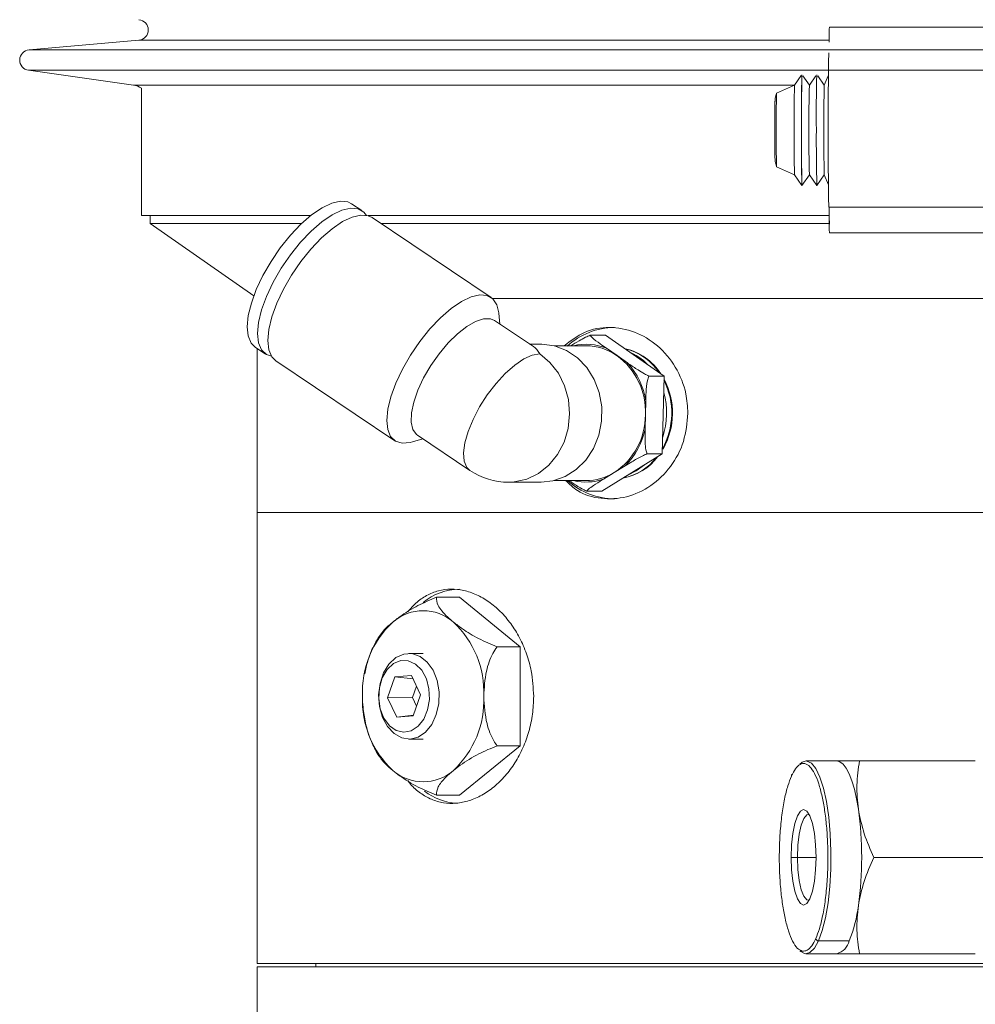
# Model space of a CAD drawing. Header units: inches. Extents: x -4.1 to 23, y -7 to 14.8.
# Tile 137 of 139: x 17.8 to 20.6, y 3.5 to 6.4. Entities that reach past the tile are written whole.
import ezdxf

# ---------------------------------------------------------------- set-up
doc = ezdxf.new("R2010")
doc.units = ezdxf.units.IN
doc.header["$MEASUREMENT"] = 0

msp = doc.modelspace()

# ---------------------------------------------------------------- linework, layer by layer
at = {"color": 7, "linetype": 'Continuous', "lineweight": 15}
for p, q in [((20.63, 6.3677), (20.13, 6.3677)), ((18.1163, 6.3297), (17.796, 6.3013)), ((17.7945, 6.2417), (18.1006, 6.1987)), ((20.0475, 6.2266), (20.0283, 6.1986)), ((20.0717, 6.1986), (20.0529, 6.2259)), ((20.0904, 6.2258), (20.0717, 6.1986)), ((20.115, 6.1986), (20.0968, 6.2252)), ((20.1263, 6.2254), (20.115, 6.1986)), ((18.1237, 6.1892), (18.1237, 5.8177)), ((20.0283, 6.1986), (19.976, 6.1752)), ((19.976, 5.9602), (20.0283, 5.9368)), ((20.0283, 5.9368), (20.0499, 5.9053)), ((20.05, 5.9053), (20.0717, 5.9367)), ((20.0717, 5.9368), (20.0933, 5.9052)), ((20.0934, 5.9052), (20.115, 5.9367)), ((20.115, 5.9368), (20.1272, 5.9078)), ((18.7667, 5.8323), (18.7368, 5.8524)), ((20.1285, 5.8426), (20.6285, 5.8426)), ((18.1237, 5.8177), (18.6175, 5.8177)), ((18.1487, 5.8177), (18.1487, 5.7952)), ((18.7849, 5.8177), (20.1304, 5.8177)), ((19.1434, 5.5792), (18.7966, 5.8122)), ((18.1487, 5.7952), (18.4512, 5.5833)), ((18.5915, 5.7952), (18.1487, 5.7952)), ((20.1295, 5.7952), (18.8219, 5.7952)), ((20.13, 5.7677), (20.63, 5.7677)), ((19.1471, 5.5764), (21.7647, 5.5764)), ((20.3987, 5.5764), (19.1471, 5.5764)), ((21.7647, 5.5764), (20.3987, 5.5764)), ((19.1693, 5.5011), (19.1662, 5.5327)), ((19.2667, 5.4356), (19.1536, 5.5116)), ((19.4323, 5.4686), (19.4769, 5.4686)), ((19.4769, 5.4686), (19.648, 5.3498)), ((18.4557, 5.4341), (18.4856, 5.414)), ((18.4612, 5.4305), (18.4612, 4.9514)), ((19.289, 5.443), (19.2558, 5.443)), ((19.4198, 5.4382), (19.3273, 5.4382)), ((19.4799, 5.4306), (19.5107, 5.4092)), ((19.5107, 5.4092), (19.5415, 5.3878)), ((18.5155, 5.3939), (18.8623, 5.1609)), ((19.6034, 5.3498), (19.648, 5.3498)), ((19.648, 5.3498), (19.6427, 5.1225)), ((19.5945, 5.277), (19.5936, 5.2361)), ((19.5936, 5.2361), (19.5926, 5.1953)), ((18.9287, 5.177), (19.0819, 5.0741)), ((18.914, 5.1573), (18.9444, 5.1665)), ((19.6427, 5.1225), (19.4663, 5.0142)), ((19.598, 5.1225), (19.6427, 5.1225)), ((19.5345, 5.0879), (19.5027, 5.0683)), ((19.5027, 5.0683), (19.471, 5.0488)), ((19.1943, 5.0398), (19.289, 5.0398)), ((19.3273, 5.0445), (19.4198, 5.0445)), ((19.4216, 5.0142), (19.4663, 5.0142)), ((18.4612, 4.9514), (18.4612, 3.6354)), ((18.4612, 4.9514), (22.3362, 4.9514)), ((19.0513, 4.7041), (18.9841, 4.7041)), ((19.228, 4.5597), (19.0513, 4.7041)), ((18.9452, 4.5404), (18.9038, 4.5404)), ((19.228, 4.5597), (19.1609, 4.5597)), ((19.228, 4.271), (19.228, 4.5597)), ((18.8631, 4.4723), (18.8415, 4.4113)), ((18.9113, 4.4763), (18.8631, 4.4723)), ((18.9159, 4.4663), (18.8631, 4.4723)), ((18.9378, 4.4194), (18.9113, 4.4763)), ((18.9261, 4.4445), (18.9145, 4.4119)), ((18.9145, 4.4119), (18.8415, 4.4113)), ((18.8415, 4.4113), (18.8681, 4.3544)), ((18.9145, 4.4119), (18.9262, 4.3867)), ((18.9162, 4.3584), (18.9378, 4.4194)), ((18.9169, 4.3604), (18.8681, 4.3544)), ((18.8681, 4.3544), (18.9162, 4.3584)), ((18.9038, 4.2904), (18.9452, 4.2904)), ((19.0513, 4.1267), (19.228, 4.271)), ((19.228, 4.271), (19.1609, 4.271)), ((20.1514, 4.2266), (20.062, 4.2266)), ((20.1335, 4.2266), (20.1335, 4.2266)), ((20.2177, 4.2266), (20.5556, 4.2266)), ((20.5556, 4.2266), (20.5549, 4.2266)), ((19.0513, 4.1267), (18.9841, 4.1267)), ((20.0368, 3.9454), (20.0186, 3.9454)), ((20.2597, 3.9454), (20.5976, 3.9454)), ((20.0984, 3.7018), (20.1878, 3.7018)), ((20.062, 3.6641), (20.1514, 3.6641)), ((20.2177, 3.6641), (20.5556, 3.6641)), ((20.5549, 3.6641), (20.5556, 3.6641)), ((18.4612, 3.6354), (20.5791, 3.6354)), ((18.4612, 3.6264), (18.4612, 3.1884)), ((18.4612, 3.6264), (22.3362, 3.6264)), ((18.6327, 3.6354), (18.6327, 3.6264))]:
    msp.add_line(p, q, dxfattribs=at)
at = {"color": 8, "linetype": 'Continuous', "lineweight": 15}
for p, q in [((20.1295, 6.3297), (18.1163, 6.3297)), ((23.0013, 6.3013), (17.796, 6.3013)), ((23.0028, 6.2417), (17.7945, 6.2417)), ((20.0284, 6.1987), (18.1006, 6.1987)), ((20.091, 3.9454), (20.0368, 3.9454))]:
    msp.add_line(p, q, dxfattribs=at)
at = {"color": 7, "linetype": 'Continuous', "lineweight": 15, "flags": 128}
for points in [[(18.7368, 5.8524), (18.7255, 5.8577), (18.704, 5.8597), (18.6787, 5.8538), (18.6504, 5.8404), (18.6201, 5.8198), (18.589, 5.7928), (18.5581, 5.7604), (18.5286, 5.7238), (18.5016, 5.6843), (18.478, 5.6433)], [(18.7802, 5.8177), (18.7721, 5.8279), (18.7554, 5.8377), (18.7339, 5.8396), (18.7086, 5.8338), (18.6803, 5.8203), (18.65, 5.7997), (18.6189, 5.7727), (18.588, 5.7403), (18.5585, 5.7037), (18.5315, 5.6642), (18.5079, 5.6232)], [(18.7966, 5.8122), (18.7853, 5.8176), (18.7638, 5.8195), (18.7385, 5.8137), (18.7102, 5.8002), (18.6799, 5.7796), (18.6488, 5.7526), (18.6179, 5.7202), (18.5884, 5.6836), (18.5614, 5.6441), (18.5378, 5.6031)], [(18.478, 5.6433), (18.4586, 5.6022), (18.4443, 5.5627), (18.4354, 5.5261), (18.4323, 5.4937), (18.4352, 5.4667), (18.4439, 5.4461), (18.4557, 5.4341)], [(18.5079, 5.6232), (18.4885, 5.5822), (18.4742, 5.5426), (18.4653, 5.506), (18.4622, 5.4736), (18.4651, 5.4466), (18.4738, 5.426), (18.488, 5.4126), (18.5028, 5.4073)], [(18.5378, 5.6031), (18.5184, 5.5621), (18.5041, 5.5225), (18.4952, 5.4859), (18.4921, 5.4535), (18.495, 5.4266), (18.5037, 5.406), (18.5155, 5.3939)], [(19.1662, 5.5327), (19.1661, 5.5338), (19.1603, 5.5577), (19.1488, 5.5748), (19.1321, 5.5845), (19.1106, 5.5865), (19.0853, 5.5806), (19.057, 5.5672), (19.0267, 5.5466), (18.9956, 5.5196), (18.9647, 5.4872), (18.9352, 5.4506), (18.9082, 5.4111), (18.8846, 5.37)], [(19.1536, 5.5116), (19.1413, 5.5167), (19.1216, 5.5167), (19.0983, 5.5092), (19.0725, 5.4945), (19.0453, 5.4732), (19.0179, 5.4462), (18.9916, 5.4148), (18.9674, 5.3804), (18.9465, 5.3443)], [(19.289, 5.0398), (19.3239, 5.0437), (19.3594, 5.0563), (19.3919, 5.0769), (19.4198, 5.1047), (19.442, 5.1385), (19.4576, 5.1768), (19.4657, 5.2179), (19.4662, 5.2601), (19.4589, 5.3014), (19.4442, 5.3401), (19.4226, 5.3745), (19.3953, 5.403), (19.3633, 5.4245), (19.328, 5.438), (19.2911, 5.4429), (19.289, 5.443)], [(18.8846, 5.37), (18.8652, 5.329), (18.8509, 5.2895), (18.842, 5.2529), (18.8389, 5.2205), (18.8418, 5.1935), (18.8505, 5.1729), (18.8647, 5.1595), (18.8838, 5.1536), (18.9073, 5.1556), (18.914, 5.1573)], [(18.9465, 5.3443), (18.9297, 5.3083), (18.9177, 5.2738), (18.9112, 5.2424), (18.9103, 5.2155), (18.9152, 5.1942), (18.9255, 5.1795), (18.9287, 5.177)], [(19.5441, 5.0614), (19.5665, 5.0727), (19.5904, 5.0904)], [(18.9525, 4.311), (18.9307, 4.2963), (18.907, 4.2905), (18.8831, 4.2939), (18.8607, 4.3063), (18.8415, 4.3268), (18.8269, 4.3539), (18.818, 4.3855), (18.8155, 4.4194), (18.8195, 4.453), (18.8298, 4.4837), (18.8456, 4.5094), (18.8657, 4.5282), (18.8886, 4.5385), (18.9127, 4.5398), (18.9361, 4.5318), (18.9571, 4.5151), (18.9742, 4.4911), (18.986, 4.4615), (18.9917, 4.4284), (18.991, 4.3944), (18.9837, 4.3619), (18.9706, 4.3334), (18.9525, 4.311)], [(18.9305, 4.3277), (18.947, 4.3486), (18.9584, 4.3755), (18.9636, 4.4059), (18.9623, 4.4371), (18.9546, 4.4664), (18.9411, 4.4912), (18.923, 4.5092), (18.9019, 4.5189), (18.8798, 4.5194), (18.8585, 4.5107), (18.8401, 4.4935), (18.826, 4.4693), (18.8176, 4.4404), (18.8156, 4.4092), (18.8202, 4.3786), (18.8309, 4.3512), (18.8469, 4.3296), (18.8667, 4.3156), (18.8885, 4.3104), (18.9104, 4.3146), (18.9305, 4.3277)], [(20.062, 4.2266), (20.0508, 4.2233), (20.0437, 4.2176)], [(20.2145, 4.086), (20.2092, 4.1166), (20.2029, 4.1443), (20.1957, 4.1685), (20.1878, 4.189), (20.1793, 4.2052), (20.1703, 4.217), (20.1609, 4.2242), (20.1514, 4.2266)], [(20.0186, 3.9454), (20.0199, 3.9816), (20.0235, 4.0153), (20.0292, 4.0442), (20.0367, 4.0665), (20.0455, 4.0804), (20.0548, 4.0852), (20.0642, 4.0804), (20.0729, 4.0665), (20.0804, 4.0442), (20.0862, 4.0153), (20.0898, 3.9816), (20.091, 3.9454)], [(20.0368, 3.9454), (20.0381, 3.9806), (20.0419, 4.013), (20.048, 4.0398), (20.0557, 4.0591), (20.0645, 4.0691), (20.0712, 4.0701)], [(20.091, 3.9454), (20.0898, 3.9092), (20.0862, 3.8755), (20.0804, 3.8465), (20.0729, 3.8243), (20.0642, 3.8103), (20.0548, 3.8056), (20.0455, 3.8103), (20.0367, 3.8243), (20.0292, 3.8465), (20.0235, 3.8755), (20.0199, 3.9092), (20.0186, 3.9454)], [(20.0712, 3.8206), (20.0645, 3.8217), (20.0557, 3.8317), (20.048, 3.8509), (20.0419, 3.8778), (20.0381, 3.9102), (20.0368, 3.9454)], [(20.0442, 3.6727), (20.0464, 3.6706), (20.0597, 3.6643), (20.0731, 3.6675), (20.0862, 3.6801), (20.0984, 3.7018)]]:
    msp.add_lwpolyline(points, dxfattribs=at)
at = {"color": 8, "linetype": 'Continuous', "lineweight": 15, "flags": 128}
for points in [[(19.2852, 5.4147), (19.2635, 5.411), (19.2388, 5.3998), (19.2122, 5.3816), (19.1848, 5.3574), (19.1578, 5.3281), (19.1324, 5.295), (19.1097, 5.2595), (19.0907, 5.2233), (19.0763, 5.1878), (19.067, 5.1547), (19.0633, 5.1254), (19.0652, 5.1011), (19.0729, 5.083), (19.0819, 5.0741)], [(19.1943, 5.0398), (19.2108, 5.0407), (19.2473, 5.0489), (19.2815, 5.0656), (19.3119, 5.09), (19.3371, 5.121), (19.3561, 5.1572), (19.368, 5.1971), (19.3723, 5.239), (19.3689, 5.2809), (19.3578, 5.3212), (19.3396, 5.3579), (19.315, 5.3896), (19.2852, 5.4147)], [(20.0984, 3.7018), (20.1093, 3.7318), (20.1187, 3.7691), (20.1261, 3.8123), (20.1313, 3.8601), (20.1342, 3.9108), (20.1346, 3.9627), (20.1326, 4.014), (20.1281, 4.0629), (20.1214, 4.1079), (20.1127, 4.1473), (20.1022, 4.1798), (20.0904, 4.2044), (20.0776, 4.2201), (20.0642, 4.2265), (20.062, 4.2266)]]:
    msp.add_lwpolyline(points, dxfattribs=at)
at = {"color": 7, "linetype": 'Continuous', "lineweight": 15}
for centre, radius, start, end in [((18.1137, 6.3596), 0.03, 275.0575, 84.9425), ((20.957, 6.3352), 0.8276, 177.7488, 180.7809), ((17.7987, 6.2715), 0.03, 95.0575, 262.0009), ((31.0257, 6.0677), 10.8996, 178.81665, 181.18335), ((27.654, 6.0712), 7.6057, 178.81178, 181.25045), ((26.5692, 6.1007), 6.5207, 178.87265, 180.2898), ((25.1761, 6.1117), 5.0843, 178.6821, 180.496), ((18.0937, 6.1492), 0.05, 53.1301, 82.0009), ((24.0791, 6.1002), 4.052, 178.6079, 180.4592), ((24.1224, 6.1002), 4.052, 178.6079, 180.4592), ((24.2158, 6.1), 4.102, 178.6229, 180.4513), ((22.9629, 6.0969), 2.988, 178.4987, 180.5606), ((27.385, 6.0639), 7.4143, 179.971, 180.36086), ((22.9629, 6.0384), 2.988, 179.4394, 181.5013), ((24.0791, 6.0352), 4.052, 179.5408, 181.3921), ((24.0466, 6.0194), 3.9983, 179.3077, 181.6356), ((24.1224, 6.0352), 4.052, 179.5408, 181.3921), ((25.4872, 6.0314), 5.3953, 179.6149, 181.3406), ((24.2158, 6.0354), 4.102, 179.5487, 181.3771), ((22.1595, 5.8219), 2.0302, 179.4137, 181.5305), ((19.9131, 5.8031), 0.2172, 357.2553, 359.939), ((19.5049, 5.2861), 0.2053, 90.4859, 132.6792), ((19.4193, 5.2798), 0.1584, 54.7514, 89.794), ((19.3896, 5.2448), 0.2041, 357.5637, 53.6194), ((19.4957, 5.2673), 0.1663, 33.5246, 76.9022), ((19.4957, 5.2673), 0.1663, 33.5376, 76.8893), ((19.4967, 5.2657), 0.1682, 32.6996, 76.5883), ((19.4795, 5.2667), 0.1676, 43.8945, 67.3183), ((19.387, 5.2457), 0.2099, 8.5863, 42.5968), ((19.4583, 5.2414), 0.212, 330.576, 26.734), ((19.4583, 5.2414), 0.2121, 330.5693, 26.7408), ((19.4605, 5.2414), 0.2119, 330.4188, 27.8885), ((19.4404, 5.2414), 0.2151, 341.0528, 16.2573), ((19.3924, 5.2366), 0.2012, 303.247, 359.8763), ((19.3899, 5.2356), 0.2067, 314.3764, 348.7469), ((19.4986, 5.214), 0.1646, 280.1954, 322.9329), ((19.4965, 5.2138), 0.1646, 281.221, 321.9073), ((19.4965, 5.2138), 0.1646, 281.235, 321.8933), ((19.1943, 5.2414), 0.2016, 236.1009, 270), ((19.4193, 5.2025), 0.158, 270.1952, 301.8732), ((19.5048, 5.1965), 0.2051, 227.9401, 269.5246), ((19.0546, 4.5527), 0.1752, 91.1048, 128.705), ((18.9452, 4.5306), 0.1344, 48.8939, 131.1061), ((19.0489, 4.4272), 0.2807, 133.1769, 182.4077), ((18.8415, 4.4272), 0.2807, 357.5923, 46.8231), ((19.0489, 4.4036), 0.2807, 177.5923, 226.8231), ((18.8415, 4.4036), 0.2807, 313.1769, 2.4077), ((18.9452, 4.3002), 0.1344, 228.8939, 311.1061), ((20.0247, 4.1834), 0.00541, 113.738, 188.6768), ((19.0551, 4.2783), 0.1756, 232.8537, 265.7612), ((19.217, 3.9454), 1.0073, 351.9753, 8.0247), ((19.8052, 3.8558), 0.4125, 338.0827, 352.8957), ((20.0982, 3.71), 0.00814, 192.2489, 271.0879), ((20.1377, 3.7138), 0.0516, 285.469, 346.5169)]:
    msp.add_arc(centre, radius, start, end, dxfattribs=at)
at = {"color": 8, "linetype": 'Continuous', "lineweight": 15}
for centre, radius, start, end in [((19.4199, 5.2845), 0.158, 67.6604, 103.2351), ((19.4199, 5.1981), 0.1577, 256.7553, 288.9022)]:
    msp.add_arc(centre, radius, start, end, dxfattribs=at)
at = {"color": 7, "linetype": 'Continuous', "lineweight": 15}
msp.add_ellipse((19.1943, 5.2414), major_axis=(0.0609, 0.1997), ratio=0.446586, start_param=5.882984, end_param=6.147911, dxfattribs=at)
for points, knots in [([(19.9758, 6.1741), (19.9751, 6.1722), (19.9735, 6.1675), (19.9723, 6.1608), (19.9717, 6.1554), (19.9715, 6.1525), (19.9713, 6.1497), (19.9712, 6.1451), (19.971, 6.1355), (19.9709, 6.1175), (19.9708, 6.0954), (19.9708, 6.0778), (19.9708, 6.0687), (19.9708, 6.0677)], [0, 0, 0, 0, 0.042442, 0.10554, 0.144013, 0.169467, 0.203328, 0.279064, 0.457603, 0.628818, 0.808991, 0.978072, 1, 1, 1, 1]), ([(19.9709, 6.0173), (19.9709, 6.0147), (19.971, 6.0051), (19.9712, 5.9928), (19.9712, 5.9874), (19.9716, 5.9806), (19.9724, 5.9729), (19.9743, 5.9663), (19.9757, 5.9614)], [0, 0, 0, 0, 0.104783, 0.398501, 0.705889, 0.766309, 0.828548, 1, 1, 1, 1]), ([(19.3569, 5.4382), (19.3759, 5.4529), (19.4151, 5.483), (19.4883, 5.4958), (19.563, 5.4822), (19.6313, 5.4413), (19.6842, 5.3781), (19.7132, 5.3076), (19.7162, 5.2604), (19.7174, 5.2414)], [0, 0, 0, 0, 0.143645, 0.29479, 0.444841, 0.594842, 0.745904, 0.897512, 1, 1, 1, 1]), ([(19.3759, 5.4382), (19.3838, 5.443), (19.3975, 5.4513), (19.4168, 5.4618), (19.4279, 5.4667), (19.4323, 5.4686)], [0, 0, 0, 0, 0.452336, 0.783743, 1, 1, 1, 1]), ([(19.4323, 5.4686), (19.4342, 5.4663), (19.4407, 5.4588), (19.459, 5.4453), (19.4738, 5.4348), (19.4799, 5.4306)], [0, 0, 0, 0, 0.204356, 0.673363, 1, 1, 1, 1]), ([(19.5415, 5.3878), (19.5425, 5.3871), (19.5523, 5.3803), (19.568, 5.3697), (19.5883, 5.3572), (19.5991, 5.3519), (19.6034, 5.3498)], [0, 0, 0, 0, 0.052977, 0.518036, 0.80972, 1, 1, 1, 1]), ([(19.6034, 5.3498), (19.6019, 5.3454), (19.5973, 5.3311), (19.5954, 5.3051), (19.5948, 5.2852), (19.5945, 5.277)], [0, 0, 0, 0, 0.204336, 0.673302, 1, 1, 1, 1]), ([(19.7174, 5.2414), (19.7148, 5.2134), (19.7096, 5.1574), (19.6695, 5.0829), (19.6112, 5.0259), (19.5393, 4.9929), (19.4643, 4.9888), (19.4013, 5.0066), (19.3718, 5.0342), (19.3607, 5.0445)], [0, 0, 0, 0, 0.151312, 0.302593, 0.454668, 0.60727, 0.759014, 0.909865, 1, 1, 1, 1]), ([(19.5926, 5.1953), (19.5926, 5.1939), (19.5923, 5.1809), (19.5922, 5.1606), (19.5939, 5.1367), (19.5969, 5.1266), (19.598, 5.1225)], [0, 0, 0, 0, 0.052873, 0.517957, 0.809655, 1, 1, 1, 1]), ([(19.598, 5.1225), (19.5933, 5.1205), (19.5779, 5.1136), (19.5565, 5.1012), (19.5409, 5.0918), (19.5345, 5.0879)], [0, 0, 0, 0, 0.204336, 0.673302, 1, 1, 1, 1]), ([(19.4216, 5.0142), (19.417, 5.0164), (19.4019, 5.0239), (19.385, 5.0349), (19.3735, 5.0428), (19.371, 5.0445)], [0, 0, 0, 0, 0.253606, 0.835642, 1, 1, 1, 1]), ([(19.471, 5.0488), (19.4699, 5.0482), (19.4598, 5.042), (19.4445, 5.0323), (19.4282, 5.0209), (19.4235, 5.0161), (19.4216, 5.0142)], [0, 0, 0, 0, 0.052873, 0.517957, 0.809655, 1, 1, 1, 1]), ([(18.9003, 4.6619), (18.9079, 4.6707), (18.9247, 4.6899), (18.955, 4.7105), (18.9896, 4.7243), (19.0262, 4.7294), (19.0637, 4.7254), (19.101, 4.713), (19.1372, 4.6922), (19.171, 4.6638), (19.2014, 4.6283), (19.2274, 4.5867), (19.2475, 4.5399), (19.2638, 4.4828), (19.2662, 4.4402), (19.2676, 4.4154)], [0, 0, 0, 0, 0.063922, 0.139901, 0.215561, 0.291219, 0.366016, 0.440816, 0.515541, 0.59027, 0.665812, 0.741353, 0.817364, 0.89337, 1, 1, 1, 1]), ([(18.9841, 4.7041), (18.9657, 4.6964), (18.9291, 4.6811), (18.8868, 4.655), (18.8655, 4.6386), (18.8568, 4.6319)], [0, 0, 0, 0, 0.374601, 0.746177, 1, 1, 1, 1]), ([(19.0336, 4.6319), (19.0277, 4.6369), (19.0083, 4.6535), (18.9854, 4.68), (18.9845, 4.6965), (18.9841, 4.7041)], [0, 0, 0, 0, 0.192173, 0.631803, 1, 1, 1, 1]), ([(18.8568, 4.6319), (18.8508, 4.6268), (18.8321, 4.611), (18.8215, 4.5961), (18.8144, 4.586)], [0, 0, 0, 0, 0.322246, 1, 1, 1, 1]), ([(19.1609, 4.5597), (19.1425, 4.5674), (19.1059, 4.5827), (19.0636, 4.6088), (19.0422, 4.6252), (19.0336, 4.6319)], [0, 0, 0, 0, 0.374601, 0.746177, 1, 1, 1, 1]), ([(18.8146, 4.5859), (18.8099, 4.5781), (18.7973, 4.557), (18.7837, 4.5217), (18.7778, 4.4938), (18.7752, 4.4813)], [0, 0, 0, 0, 0.243909, 0.660372, 1, 1, 1, 1]), ([(19.122, 4.4154), (19.1234, 4.4401), (19.126, 4.4842), (19.143, 4.5329), (19.1566, 4.5533), (19.1609, 4.5597)], [0, 0, 0, 0, 0.468578, 0.832628, 1, 1, 1, 1]), ([(18.7684, 4.417), (18.7683, 4.4054), (18.7682, 4.3922), (18.7705, 4.3794), (18.7707, 4.3779)], [0, 0, 0, 0, 0.881945, 1, 1, 1, 1]), ([(19.2676, 4.4154), (19.2668, 4.3979), (19.2654, 4.3631), (19.2544, 4.3122), (19.2371, 4.2644), (19.2138, 4.2206), (19.1853, 4.1823), (19.1526, 4.1502), (19.1169, 4.1258), (19.0794, 4.1094), (19.0415, 4.102), (19.0045, 4.1033), (18.9692, 4.1133), (18.9368, 4.132), (18.9137, 4.1511), (18.9028, 4.1658), (18.9003, 4.1692)], [0, 0, 0, 0, 0.0749554, 0.1499137, 0.2248388, 0.2997678, 0.3753124, 0.450856, 0.5268234, 0.6027862, 0.6780894, 0.7533916, 0.8279927, 0.9025977, 0.9775255, 1, 1, 1, 1]), ([(19.1609, 4.271), (19.1576, 4.2757), (19.145, 4.2941), (19.1266, 4.3419), (19.1237, 4.3882), (19.122, 4.4154)], [0, 0, 0, 0, 0.124089, 0.487389, 1, 1, 1, 1]), ([(18.7707, 4.3779), (18.7729, 4.3626), (18.7774, 4.3302), (18.7921, 4.2852), (18.807, 4.2576), (18.8138, 4.245)], [0, 0, 0, 0, 0.326158, 0.691681, 1, 1, 1, 1]), ([(19.0336, 4.1989), (19.0401, 4.2039), (19.0613, 4.2205), (19.1032, 4.247), (19.1428, 4.2635), (19.1609, 4.271)], [0, 0, 0, 0, 0.192173, 0.631803, 1, 1, 1, 1]), ([(18.814, 4.245), (18.8199, 4.2364), (18.8303, 4.2215), (18.8489, 4.2056), (18.8568, 4.1989)], [0, 0, 0, 0, 0.576737, 1, 1, 1, 1]), ([(20.2177, 4.2266), (20.2041, 4.2266), (20.1766, 4.2266), (20.1599, 4.2266), (20.1514, 4.2266)], [0, 0, 0, 0, 0.495458, 1, 1, 1, 1]), ([(20.2145, 4.086), (20.2122, 4.1096), (20.2075, 4.1572), (20.2143, 4.2033), (20.2177, 4.2266)], [0, 0, 0, 0, 0.494511, 1, 1, 1, 1]), ([(18.8568, 4.1989), (18.8633, 4.1938), (18.8845, 4.1772), (18.9264, 4.1508), (18.966, 4.1342), (18.9841, 4.1267)], [0, 0, 0, 0, 0.192173, 0.631803, 1, 1, 1, 1]), ([(18.9841, 4.1267), (18.9845, 4.1344), (18.9854, 4.1497), (19.0069, 4.1758), (19.0259, 4.1922), (19.0336, 4.1989)], [0, 0, 0, 0, 0.374601, 0.746177, 1, 1, 1, 1]), ([(20.0903, 3.7082), (20.0939, 3.7173), (20.1014, 3.7361), (20.1108, 3.7748), (20.1186, 3.8213), (20.1238, 3.874), (20.1261, 3.9297), (20.1254, 3.9849), (20.1221, 4.0365), (20.1166, 4.0831), (20.1089, 4.125), (20.099, 4.1618), (20.0869, 4.1916), (20.0733, 4.2118), (20.0589, 4.2207), (20.0446, 4.2181), (20.0312, 4.2057), (20.0232, 4.1901), (20.0194, 4.1825)], [0, 0, 0, 0, 0.058258, 0.120006, 0.18432, 0.25, 0.31568, 0.379994, 0.441742, 0.5, 0.558258, 0.620006, 0.68432, 0.75, 0.81568, 0.879994, 0.941742, 1, 1, 1, 1]), ([(20.0194, 4.1825), (20.0158, 4.1734), (20.0083, 4.1546), (19.9988, 4.1159), (19.9911, 4.0695), (19.9859, 4.0168), (19.9836, 3.961), (19.9842, 3.9058), (19.9875, 3.8543), (19.9931, 3.8077), (20.0008, 3.7658), (20.0107, 3.7289), (20.0227, 3.6993), (20.0363, 3.6785), (20.046, 3.6741), (20.0509, 3.672)], [0, 0, 0, 0, 0.071423, 0.147124, 0.225972, 0.306493, 0.387014, 0.465862, 0.541563, 0.612986, 0.684408, 0.760109, 0.838957, 0.919479, 1, 1, 1, 1]), ([(20.2597, 3.9454), (20.2495, 3.9682), (20.229, 4.0143), (20.2193, 4.062), (20.2145, 4.086)], [0, 0, 0, 0, 0.495458, 1, 1, 1, 1]), ([(20.2145, 3.8048), (20.2192, 3.8283), (20.2288, 3.876), (20.2493, 3.9221), (20.2597, 3.9454)], [0, 0, 0, 0, 0.494511, 1, 1, 1, 1]), ([(20.2177, 3.6641), (20.2143, 3.687), (20.2075, 3.7331), (20.2121, 3.7807), (20.2145, 3.8048)], [0, 0, 0, 0, 0.495458, 1, 1, 1, 1]), ([(20.1514, 3.6641), (20.1597, 3.6641), (20.1764, 3.6641), (20.2038, 3.6641), (20.2177, 3.6641)], [0, 0, 0, 0, 0.494511, 1, 1, 1, 1])]:
    msp.add_open_spline(points, degree=3, knots=knots, dxfattribs=at)
at = {"color": 8, "linetype": 'Continuous', "lineweight": 15}
msp.add_open_spline([(20.0509, 3.672), (20.0557, 3.672), (20.065, 3.6722), (20.0785, 3.6851), (20.0864, 3.7007), (20.0903, 3.7082)], degree=3, knots=[0, 0, 0, 0, 0.348929, 0.683931, 1, 1, 1, 1], dxfattribs=at)

doc.saveas('drawing.dxf')
